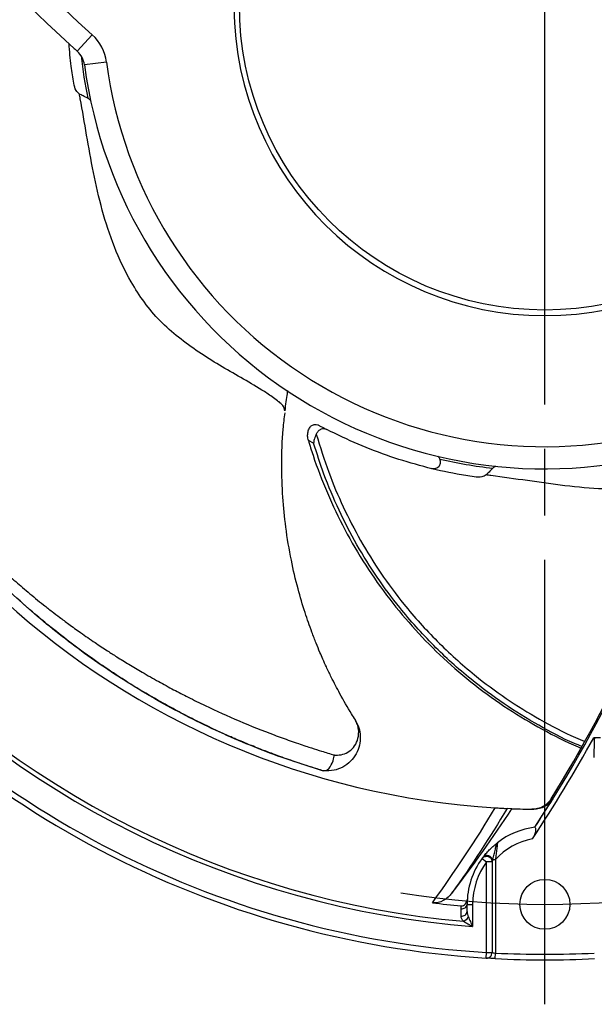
# Model space of a CAD drawing. Header units: millimetres. Extents: x 0 to 594, y 0 to 420.
# Tile 2 of 19: x 80 to 131, y 98 to 187. Entities that reach past the tile are written whole.
import ezdxf

# ---------------------------------------------------------------- set-up
doc = ezdxf.new("R2010")
doc.units = ezdxf.units.MM
doc.linetypes.add('CENTER', pattern=[27, 20, -2, 3, -2])

msp = doc.modelspace()

# ---------------------------------------------------------------- linework, layer by layer
at = {"color": 7, "linetype": 'CENTER', "ltscale": 2}
msp.add_line((127, 98.35), (127, 278.35), dxfattribs=at)
at = {"color": 7}
for p, q in [((86.25, 185.628), (84.911, 184.143)), ((87.538, 183.177), (85.555, 182.917)), ((106.187, 148.863), (105.709, 149.109)), ((117.569, 147.367), (117.547, 147.428)), ((109.933, 123.963), (109.925, 123.952)), ((109.981, 123.901), (109.941, 123.964)), ((107.064, 119.37), (106.986, 119.38)), ((124.036, 115.961), (123.607, 115.979)), ((121.346, 111.477), (121.75, 111.182)), ((122.25, 111.182), (121.75, 111.182)), ((121.75, 103.011), (121.75, 111.182)), ((122.25, 111.182), (122.25, 103.011)), ((122.305, 111.375), (122.55, 111.375)), ((122.55, 111.375), (122.55, 102.966)), ((120, 107.35), (120.5, 107.35)), ((120, 106.697), (120, 107.35)), ((120.5, 107.35), (120.5, 105.355)), ((121.719, 102.512), (121.75, 103.011)), ((121.75, 103.011), (122.25, 103.011)), ((122.524, 102.467), (122.55, 102.966))]:
    msp.add_line(p, q, dxfattribs=at)
at = {"color": 7, "flags": 128}
for points in [[(107.101, 119.366), (107.328, 119.412), (107.57, 119.604), (107.673, 119.735), (107.775, 119.905), (107.843, 120.044), (107.933, 120.28), (107.98, 120.439), (108.013, 120.573), (108.034, 120.683), (108.046, 120.755), (108.048, 120.774), (108.049, 120.78), (108.049, 120.782), (108.049, 120.782), (108.049, 120.783), (108.049, 120.783), (108.049, 120.783), (108.049, 120.783), (108.049, 120.783), (108.049, 120.783), (108.049, 120.787), (108.048, 120.79), (108.047, 120.792), (108.046, 120.793), (108.044, 120.794), (108.041, 120.796), (108.037, 120.797)], [(127.57, 116.852), (127.646, 116.852), (127.723, 116.851)], [(119.463, 106.299), (119.463, 106.902), (119.463, 106.952)], [(122.524, 102.467), (122.144, 102.487), (121.719, 102.512)]]:
    msp.add_lwpolyline(points, dxfattribs=at)
at = {"color": 7}
for centre, radius in [((127, 188.35), 27.5), ((127, 107.35), 2.25)]:
    msp.add_circle(centre, radius, dxfattribs=at)
for centre, radius, start, end in [((172.152, 280.926), 128.3, 203.64063, 227.96812), ((127, 188.35), 28, 91.02319, 88.97681), ((172.152, 280.926), 130.3, 212.03078, 227.80619), ((83.572, 182.657), 4, 7.46827, 47.96812), ((172.152, 280.926), 130.3, 227.80619, 227.96812), ((83.572, 182.657), 2, 7.46827, 47.96812), ((127, 188.35), 42, 186.30368, 191.57793), ((127, 188.35), 41.8, 187.46827, 285.71443), ((127, 188.35), 39.8, 187.46827, 285.71443), ((127, 188.35), 72.45, 189.15762, 266.4685), ((127, 188.35), 42, 256.99251, 263.57793), ((24.251, 181.165), 121.832, 326.70757, 343.02891), ((24.251, 181.165), 121.7, 328.09897, 342.98857), ((127, 188.35), 85.5, 218.02038, 266.47962), ((127, 188.35), 86, 218.02038, 266.47962), ((127, 188.35), 83.249, 221.59145, 265.52186), ((127, 188.35), 82.85, 221.59145, 264.92146), ((24.251, 181.165), 122.231, 326.24221, 331.23757), ((24.251, 181.165), 121.831, 326.70733, 328.13664), ((24.251, 181.165), 119.2, 322.35136, 326.8374), ((127, 188.35), 72.45, 267.65515, 269.20619), ((127, 107.35), 7, 97.38583, 127.55979), ((127, 107.35), 6, 100.82426, 137.87358), ((127, 107.35), 7, 143.87107, 180), ((127, 107.35), 6.5, 143.87107, 180), ((127, 188.35), 81.493, 262.86004, 264.69642), ((119.538, 107.413), 0.466, 260.78622, 352.26765), ((119.538, 106.759), 0.466, 260.81436, 352.27305), ((119.452, 106.495), 0.703, 287.69507, 337.22639), ((121.75, 103.011), 0.5, 266.47962, 0), ((127, 188.35), 85.5, 267.01659, 272.98341), ((127, 188.35), 86, 267.01659, 272.98341)]:
    msp.add_arc(centre, radius, start, end, dxfattribs=at)
at = {"color": 7, "linetype": 'CENTER', "ltscale": 2}
msp.add_arc((127, 188.35), 81, 260.79448, 279.20552, dxfattribs=at)
at = {"color": 7}
for points, knots in [([(84.588, 181.263), (84.506, 181.772), (84.315, 182.963), (84.221, 184.161), (84.168, 184.847)], [0, 0, 0, 0, 0.428023, 1, 1, 1, 1]), ([(85.097, 180.295), (84.993, 180.392), (84.72, 180.648), (84.639, 181.028), (84.588, 181.263)], [0, 0, 0, 0, 0.382182, 1, 1, 1, 1]), ([(85.178, 179.874), (85.164, 179.944), (85.137, 180.084), (85.11, 180.224), (85.097, 180.295)], [0, 0, 0, 0, 0.500123, 1, 1, 1, 1]), ([(85.855, 179.921), (85.707, 179.99), (85.434, 180.117), (85.203, 180.239), (85.097, 180.295)], [0, 0, 0, 0, 0.540497, 1, 1, 1, 1]), ([(103.583, 151.762), (103.577, 151.84), (103.565, 151.991), (103.44, 152.226), (103.267, 152.411), (103.076, 152.569), (102.826, 152.771), (102.321, 153.146), (101.221, 153.837), (99.629, 154.779), (97.711, 155.869), (95.829, 157.048), (94.013, 158.372), (92.327, 159.825), (90.925, 161.526), (89.498, 163.725), (88.183, 166.502), (87.108, 169.84), (86.336, 173.23), (85.755, 176.602), (85.369, 178.788), (85.178, 179.874)], [0, 0, 0, 0, 0.007099, 0.013741, 0.024911, 0.030886, 0.036213, 0.053642, 0.085359, 0.146154, 0.207603, 0.268628, 0.331207, 0.39376, 0.454647, 0.515786, 0.613658, 0.711417, 0.808852, 0.905081, 1, 1, 1, 1]), ([(85.855, 179.921), (85.933, 179.871), (86.03, 179.81), (86.108, 179.726), (86.124, 179.709)], [0, 0, 0, 0, 0.801025, 1, 1, 1, 1]), ([(103.832, 153.593), (103.818, 153.504), (103.78, 153.261), (103.686, 152.618), (103.617, 152.047), (103.583, 151.762)], [0, 0, 0, 0, 0.224183, 0.612285, 1, 1, 1, 1]), ([(106.986, 119.38), (106.008, 119.684), (104.031, 120.299), (101.166, 121.367), (98.361, 122.543), (95.63, 123.829), (92.983, 125.214), (90.422, 126.696), (87.946, 128.268), (85.557, 129.925), (83.253, 131.668), (81.03, 133.494), (78.886, 135.406), (76.826, 137.397), (74.853, 139.463), (72.84, 141.748), (70.801, 144.276), (68.771, 147.064), (66.852, 149.964), (65.704, 151.958), (65.129, 152.956)], [0, 0, 0, 0, 0.05194, 0.104957, 0.158107, 0.211114, 0.26412, 0.317218, 0.370223, 0.423308, 0.476311, 0.529383, 0.582654, 0.635989, 0.688991, 0.742055, 0.80627, 0.870592, 0.935241, 1, 1, 1, 1]), ([(107.064, 119.37), (106.881, 119.425), (106.374, 119.578), (105.585, 119.826), (104.721, 120.111), (103.923, 120.384), (103.149, 120.659), (102.449, 120.917), (101.816, 121.157), (101.221, 121.389), (100.547, 121.658), (99.858, 121.943), (99.248, 122.202), (98.367, 122.585), (97.179, 123.123), (95.616, 123.877), (94.105, 124.653), (92.402, 125.578), (90.506, 126.679), (88.436, 127.979), (86.416, 129.348), (84.46, 130.771), (82.424, 132.362), (80.266, 134.182), (78.052, 136.215), (75.932, 138.337), (73.798, 140.657), (72.007, 142.79), (70.43, 144.821), (69.199, 146.504), (68.131, 148.062), (67.233, 149.441), (66.495, 150.628), (65.826, 151.749), (65.427, 152.449), (65.257, 152.749)], [0, 0, 0, 0, 0.010115, 0.028141, 0.043861, 0.058399, 0.072924, 0.087474, 0.098027, 0.108882, 0.12141, 0.136492, 0.148421, 0.156583, 0.187473, 0.217802, 0.249293, 0.278642, 0.322245, 0.367968, 0.411545, 0.45552, 0.500622, 0.55381, 0.611542, 0.667358, 0.720736, 0.787304, 0.822703, 0.864196, 0.903556, 0.927708, 0.955581, 0.981019, 1, 1, 1, 1]), ([(65.769, 152.935), (66.185, 152.217), (67.035, 150.755), (68.387, 148.691), (69.829, 146.663), (71.33, 144.723), (72.912, 142.838), (74.35, 141.249), (75.656, 139.891), (76.854, 138.704), (78.046, 137.581), (79.047, 136.682), (79.833, 135.999), (80.483, 135.447), (81.168, 134.88), (81.89, 134.297), (82.609, 133.733), (83.36, 133.158), (84.213, 132.523), (85.274, 131.759), (86.439, 130.953), (87.528, 130.232), (88.546, 129.581), (89.581, 128.94), (90.837, 128.192), (92.178, 127.43), (93.562, 126.681), (94.957, 125.96), (96.903, 125.003), (99.475, 123.829), (101.813, 122.901), (103.36, 122.335), (104.082, 122.078), (104.789, 121.833), (105.43, 121.616), (106.128, 121.385), (106.98, 121.114), (107.658, 120.91), (108.037, 120.797)], [0, 0, 0, 0, 0.04644, 0.094641, 0.138359, 0.186228, 0.232564, 0.276653, 0.306589, 0.338236, 0.371104, 0.398175, 0.413334, 0.429166, 0.445672, 0.462853, 0.480709, 0.496423, 0.515242, 0.539616, 0.568684, 0.593362, 0.6115, 0.635054, 0.660137, 0.691508, 0.719265, 0.745827, 0.776756, 0.836686, 0.897853, 0.911487, 0.925364, 0.939086, 0.951818, 0.96177, 0.97867, 1, 1, 1, 1]), ([(109.941, 123.964), (109.826, 124.137), (109.325, 124.898), (108.607, 126.184), (107.864, 127.603), (107.367, 128.641), (107.03, 129.386), (106.723, 130.095), (106.388, 130.909), (105.929, 132.095), (105.361, 133.726), (104.723, 135.878), (104.121, 138.445), (103.664, 141.198), (103.376, 144.083), (103.289, 147.033), (103.353, 149.578), (103.549, 151.121), (103.611, 151.611)], [0, 0, 0, 0, 0.021502, 0.094163, 0.152108, 0.18722, 0.213111, 0.236734, 0.267076, 0.304159, 0.368361, 0.445915, 0.536828, 0.641685, 0.735507, 0.837913, 0.948589, 1, 1, 1, 1]), ([(105.709, 149.109), (105.681, 149.239), (105.624, 149.5), (105.665, 149.892), (105.796, 150.236), (106.017, 150.482), (106.283, 150.582), (106.489, 150.552), (106.591, 150.501), (106.611, 150.491)], [0, 0, 0, 0, 0.162718, 0.325058, 0.497129, 0.668441, 0.826498, 0.966485, 1, 1, 1, 1]), ([(107.365, 150.095), (107.283, 150.126), (107.119, 150.188), (106.868, 150.149), (106.642, 150.014), (106.501, 149.836), (106.442, 149.71), (106.426, 149.675)], [0, 0, 0, 0, 0.22233, 0.444533, 0.670786, 0.911185, 1, 1, 1, 1]), ([(106.611, 150.491), (106.686, 150.451), (106.937, 150.316), (107.189, 150.186), (107.365, 150.095)], [0, 0, 0, 0, 0.3021219, 1, 1, 1, 1]), ([(120.634, 145.824), (120.125, 145.906), (118.595, 146.152), (116.075, 146.724), (113.099, 147.621), (110.179, 148.725), (108.304, 149.637), (107.365, 150.095)], [0, 0, 0, 0, 0.109945, 0.330337, 0.551566, 0.775353, 1, 1, 1, 1]), ([(105.709, 149.109), (105.847, 148.664), (106.341, 147.065), (107.378, 144.364), (108.955, 141.051), (110.828, 137.845), (112.958, 134.828), (115.31, 132.031), (117.866, 129.448), (120.661, 127.062), (123.634, 124.922), (126.762, 123.087), (128.969, 121.93), (130.175, 121.462), (130.264, 121.428)], [0, 0, 0, 0, 0.036611, 0.131472, 0.226973, 0.324516, 0.422779, 0.516687, 0.611226, 0.707766, 0.805009, 0.89844, 0.992502, 1, 1, 1, 1]), ([(106.426, 149.675), (106.4, 149.617), (106.341, 149.485), (106.241, 149.239), (106.193, 149.027), (106.187, 148.899), (106.187, 148.865), (106.187, 148.863)], [0, 0, 0, 0, 0.222589, 0.509408, 0.867877, 0.992467, 1, 1, 1, 1]), ([(106.426, 149.675), (106.78, 148.525), (107.463, 146.299), (108.821, 143.11), (110.38, 140.072), (112.204, 137.14), (114.031, 134.678), (115.755, 132.655), (117.302, 131.021), (118.938, 129.462), (120.982, 127.713), (123.486, 125.844), (126.534, 123.974), (128.911, 122.699), (130.307, 122.14), (130.579, 122.032)], [0, 0, 0, 0, 0.095094, 0.184069, 0.273592, 0.364865, 0.456754, 0.515743, 0.574893, 0.634533, 0.69434, 0.787417, 0.881144, 0.976899, 1, 1, 1, 1]), ([(130.334, 121.561), (130.109, 121.651), (128.771, 122.189), (126.411, 123.45), (123.285, 125.359), (120.098, 127.738), (116.923, 130.611), (114.129, 133.728), (111.858, 136.792), (110.029, 139.722), (108.431, 142.825), (107.134, 145.884), (106.482, 147.934), (106.187, 148.863)], [0, 0, 0, 0, 0.01928, 0.114947, 0.21267, 0.311115, 0.431605, 0.55343, 0.644144, 0.735441, 0.828544, 0.922256, 1, 1, 1, 1]), ([(116.758, 146.607), (116.789, 146.602), (116.931, 146.576), (117.139, 146.598), (117.367, 146.68), (117.513, 146.806), (117.594, 146.975), (117.612, 147.154), (117.591, 147.287), (117.572, 147.357), (117.569, 147.367)], [0, 0, 0, 0, 0.07232, 0.320908, 0.479964, 0.640258, 0.754257, 0.868479, 0.980747, 1, 1, 1, 1]), ([(117.37, 147.692), (117.407, 147.65), (117.477, 147.569), (117.524, 147.473), (117.547, 147.428)], [0, 0, 0, 0, 0.528181, 1, 1, 1, 1]), ([(122.302, 146.614), (122.191, 146.494), (121.985, 146.274), (121.798, 146.092), (121.712, 146.008)], [0, 0, 0, 0, 0.540497, 1, 1, 1, 1]), ([(122.302, 146.614), (122.373, 146.673), (122.458, 146.744), (122.558, 146.791), (122.575, 146.799)], [0, 0, 0, 0, 0.830739, 1, 1, 1, 1]), ([(121.712, 146.008), (121.587, 145.94), (121.26, 145.76), (120.873, 145.799), (120.634, 145.824)], [0, 0, 0, 0, 0.382182, 1, 1, 1, 1]), ([(122.137, 145.955), (122.066, 145.964), (121.925, 145.981), (121.783, 145.999), (121.712, 146.008)], [0, 0, 0, 0, 0.500123, 1, 1, 1, 1]), ([(140.599, 145.589), (140.15, 145.46), (138.58, 145.009), (135.78, 144.693), (132.278, 144.687), (128.814, 145.005), (125.428, 145.493), (123.229, 145.802), (122.137, 145.955)], [0, 0, 0, 0, 0.074965, 0.261938, 0.448696, 0.634834, 0.818669, 1, 1, 1, 1]), ([(109.925, 123.952), (110.046, 123.723), (110.292, 123.259), (110.418, 122.465), (110.343, 121.655), (110.044, 120.88), (109.529, 120.193), (108.838, 119.683), (108, 119.361), (107.411, 119.365), (107.101, 119.366)], [0, 0, 0, 0, 0.1125613, 0.2282623, 0.3480443, 0.4720678, 0.5979849, 0.7341836, 0.8598337, 1, 1, 1, 1]), ([(108.037, 120.797), (108.082, 120.793), (108.343, 120.773), (108.824, 120.828), (109.423, 121.102), (109.913, 121.597), (110.224, 122.287), (110.267, 122.975), (110.154, 123.47), (110.042, 123.75), (109.964, 123.885), (109.925, 123.952)], [0, 0, 0, 0, 0.030187, 0.175456, 0.328069, 0.485933, 0.65005, 0.821829, 0.910351, 0.955386, 1, 1, 1, 1]), ([(131.45, 120.582), (131.45, 120.876), (131.449, 121.171), (131.456, 121.761), (131.462, 122.056), (131.492, 122.35)], [0, 0, 0, 0, 0.5, 0.5, 1, 1, 1, 1]), ([(107.101, 119.366), (107.091, 119.367), (107.073, 119.369), (107.067, 119.37), (107.064, 119.37)], [0, 0, 0, 0, 0.500612, 1, 1, 1, 1]), ([(127.57, 116.852), (127.478, 116.705), (127.37, 116.573), (127.12, 116.337), (126.979, 116.235), (126.529, 115.99), (126.181, 115.904), (125.84, 115.909)], [0, 0, 0, 0, 0.25, 0.25, 0.5, 0.5, 1, 1, 1, 1]), ([(127.723, 116.851), (127.632, 116.704), (127.523, 116.572), (127.274, 116.336), (127.133, 116.234), (126.834, 116.07), (126.671, 116.007), (126.339, 115.924), (126.169, 115.905), (125.996, 115.907)], [0, 0, 0, 0, 0.25, 0.25, 0.5, 0.5, 0.75, 0.75, 1, 1, 1, 1]), ([(122.537, 116.038), (122.621, 116.032), (122.703, 116.027), (122.864, 116.018), (122.941, 116.014), (123.153, 116.002), (123.269, 115.996), (123.442, 115.987), (123.5, 115.985), (123.58, 115.981), (123.601, 115.98), (123.607, 115.979)], [0, 0, 0, 0, 0.125, 0.125, 0.25, 0.25, 0.5, 0.5, 0.75, 0.75, 1, 1, 1, 1]), ([(126.1, 114.292), (126.119, 114.294), (126.136, 114.266), (126.16, 114.155), (126.166, 114.069), (126.151, 113.913), (126.142, 113.854), (126.113, 113.735), (126.094, 113.673), (126.019, 113.483), (125.952, 113.361), (125.873, 113.243)], [0, 0, 0, 0, 0.25, 0.25, 0.5, 0.5, 0.625, 0.625, 0.75, 0.75, 1, 1, 1, 1]), ([(121.503, 111.684), (121.581, 111.783), (121.671, 111.891), (121.864, 112.108), (121.967, 112.217), (122.181, 112.429), (122.292, 112.532), (122.46, 112.678), (122.516, 112.726), (122.599, 112.794), (122.626, 112.816), (122.68, 112.858), (122.708, 112.88), (122.733, 112.899)], [0, 0, 0, 0, 0.25, 0.25, 0.5, 0.5, 0.75, 0.75, 0.875, 0.875, 0.9375, 0.9375, 1, 1, 1, 1]), ([(122.305, 111.375), (122.325, 111.453), (122.346, 111.533), (122.387, 111.693), (122.407, 111.773), (122.467, 112.011), (122.506, 112.167), (122.578, 112.457), (122.612, 112.593), (122.659, 112.751), (122.674, 112.797), (122.703, 112.865), (122.718, 112.887), (122.733, 112.899)], [0, 0, 0, 0, 0.125, 0.125, 0.25, 0.25, 0.5, 0.5, 0.75, 0.75, 0.875, 0.875, 1, 1, 1, 1]), ([(122.733, 112.899), (122.733, 112.899), (122.726, 112.836), (122.703, 112.631), (122.688, 112.495), (122.653, 112.198), (122.633, 112.035), (122.593, 111.709), (122.572, 111.543), (122.55, 111.375)], [0, 0, 0, 0, 0.25, 0.25, 0.5, 0.5, 0.75, 0.75, 1, 1, 1, 1]), ([(121.346, 111.477), (121.393, 111.541), (121.465, 111.607), (121.663, 111.686), (121.79, 111.695), (122.02, 111.62), (122.117, 111.538), (122.231, 111.357), (122.25, 111.262), (122.25, 111.182)], [0, 0, 0, 0, 0.25, 0.25, 0.5, 0.5, 0.75, 0.75, 1, 1, 1, 1]), ([(121.503, 111.684), (121.542, 111.733), (121.602, 111.765), (121.747, 111.785), (121.831, 111.773), (121.999, 111.708), (122.081, 111.656), (122.218, 111.527), (122.273, 111.451), (122.305, 111.375)], [0, 0, 0, 0, 0.25, 0.25, 0.5, 0.5, 0.75, 0.75, 1, 1, 1, 1]), ([(121.346, 111.477), (121.346, 111.478), (121.347, 111.478), (121.352, 111.485), (121.36, 111.496), (121.374, 111.515), (121.399, 111.549), (121.441, 111.604), (121.482, 111.657), (121.503, 111.684)], [0, 0, 0, 0, 0.084856, 0.170474, 0.257753, 0.383137, 0.512017, 0.745224, 1, 1, 1, 1]), ([(122.305, 111.375), (122.3, 111.357), (122.289, 111.32), (122.275, 111.273), (122.264, 111.235), (122.257, 111.208), (122.251, 111.187), (122.25, 111.184), (122.25, 111.182)], [0, 0, 0, 0, 0.211216, 0.456633, 0.607321, 0.734473, 0.876471, 1, 1, 1, 1]), ([(118.63, 108.356), (118.525, 108.22), (118.409, 108.096), (118.151, 107.874), (118.009, 107.775), (117.559, 107.536), (117.214, 107.446), (116.871, 107.489)], [0, 0, 0, 0, 0.25, 0.25, 0.5, 0.5, 1, 1, 1, 1]), ([(119.467, 107.206), (119.543, 107.199), (119.618, 107.214), (119.752, 107.279), (119.811, 107.328), (119.954, 107.501), (120.005, 107.648), (120.014, 107.798)], [0, 0, 0, 0, 0.25, 0.25, 0.5, 0.5, 1, 1, 1, 1]), ([(119.666, 105.825), (119.598, 105.899), (119.548, 105.978), (119.48, 106.137), (119.464, 106.218), (119.463, 106.299)], [0, 0, 0, 0, 0.5, 0.5, 1, 1, 1, 1]), ([(119.666, 105.825), (119.792, 105.754), (119.932, 105.675), (120.213, 105.516), (120.357, 105.435), (120.5, 105.355)], [0, 0, 0, 0, 0.5, 0.5, 1, 1, 1, 1]), ([(120.101, 106.223), (120.161, 106.091), (120.227, 105.946), (120.362, 105.653), (120.431, 105.503), (120.5, 105.355)], [0, 0, 0, 0, 0.5, 0.5, 1, 1, 1, 1]), ([(122.25, 103.011), (122.25, 103.011), (122.283, 103.006), (122.394, 102.988), (122.471, 102.977), (122.55, 102.966)], [0, 0, 0, 0, 0.5, 0.5, 1, 1, 1, 1]), ([(122.524, 102.467), (122.312, 102.478), (122.104, 102.489), (121.882, 102.502), (121.822, 102.506), (121.74, 102.511), (121.719, 102.512), (121.719, 102.512)], [0, 0, 0, 0, 0.5, 0.5, 0.75, 0.75, 1, 1, 1, 1])]:
    msp.add_open_spline(points, degree=3, knots=knots, dxfattribs=at)
for points in [[(132.017, 122.35), (131.784, 122.35), (131.574, 122.35), (131.402, 122.35)], [(127.57, 116.852), (127.57, 116.852), (127.57, 116.852), (127.57, 116.852)], [(116.871, 107.489), (118.89, 110.266), (120.78, 113.118), (122.537, 116.038)], [(123.607, 115.979), (122.052, 113.384), (120.392, 110.84), (118.63, 108.356)], [(119.463, 106.952), (119.463, 107.037), (119.465, 107.122), (119.467, 107.206)], [(120, 106.697), (120, 106.537), (120.031, 106.376), (120.101, 106.223)]]:
    msp.add_open_spline(points, degree=3, dxfattribs=at)

doc.saveas('drawing.dxf')
